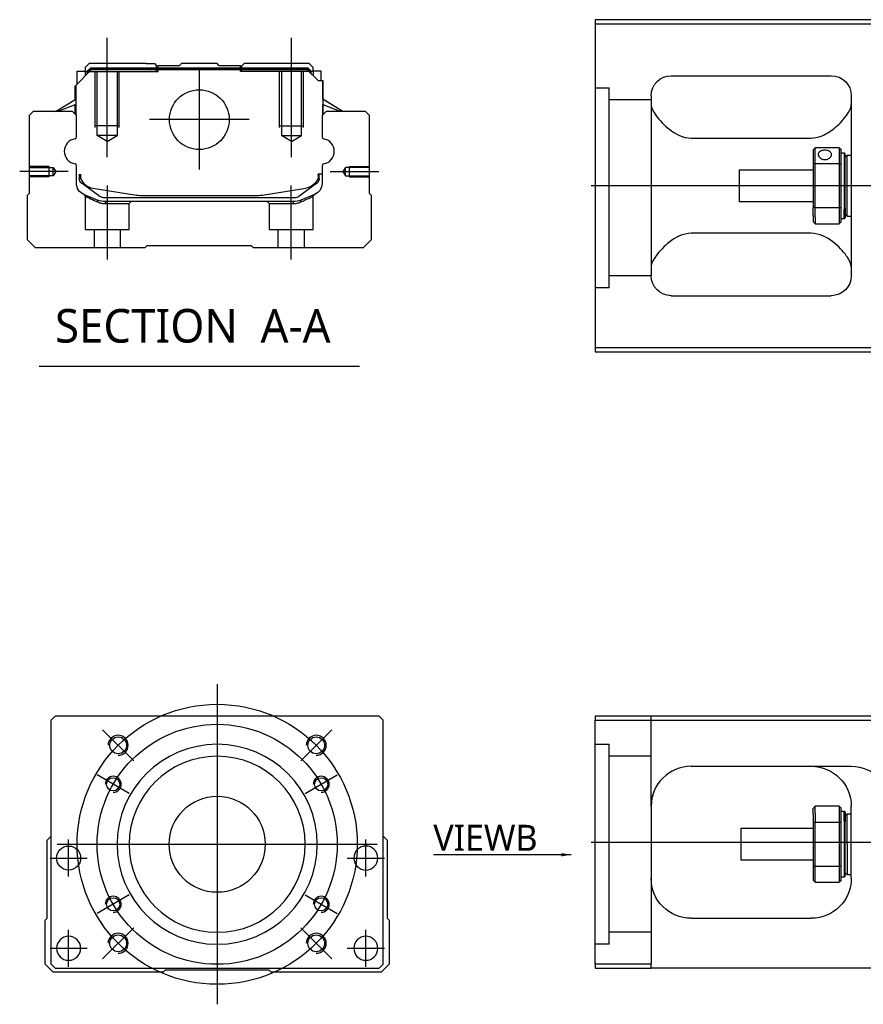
# Model space of a CAD drawing. Header units: millimetres. Extents: x -1108 to 3135, y -1596 to 860.
# Tile 1 of 16: x -1108 to -898, y -1591 to -1345. Entities that reach past the tile are written whole.
import ezdxf
from ezdxf.lldxf.tags import DXFTag

# ---------------------------------------------------------------- set-up
doc = ezdxf.new("R2010")
doc.units = ezdxf.units.MM
doc.layers.get('0').update_dxf_attribs({"linetype": 'CONTINUOUS'})
doc.styles.add('CHN', font='msjhbd.ttf')
doc.styles.add('DIM-7', font='SIMPLEX.shx', dxfattribs={"width": 0.7, "bigfont": 'chineset.shx'})
tags = doc.linetypes.add('DASHED', pattern=[25.72, 12.86, -12.86]).pattern_tags.tags
tags[6:7] = [DXFTag(74, 4), DXFTag(75, 0), DXFTag(340, '0'), DXFTag(46, 0.0), DXFTag(50, 0.0), DXFTag(44, 0.0), DXFTag(45, 0.0)]
tags[4:5] = [DXFTag(74, 4), DXFTag(75, 0), DXFTag(340, '0'), DXFTag(46, 0.0), DXFTag(50, 0.0), DXFTag(44, 0.0), DXFTag(45, 0.0)]
doc.dimstyles.new('CNS', dxfattribs={"dimtxt": 3.5, "dimasz": 2.5, "dimexe": 1, "dimexo": 1, "dimgap": 1, "dimtad": 1, "dimdsep": 46, "dimtxsty": 'DIM-7', "dimcen": 0.09, "dimclrd": 4, "dimclre": 4, "dimclrt": 1, "dimadec": 0, "dimazin": 0, "dimtfac": 1, "dimtmove": 0, "dimatfit": 3, "dimfxl": 0, "dimtvp": 0.971429, "dimtolj": 1, "dimarcsym": 0})

msp = doc.modelspace()

# ---------------------------------------------------------------- linework, layer by layer
at = {"linetype": 'Continuous'}
for p, q in [((-890.61, -1345.2), (-964.61, -1345.2)), ((-964.61, -1345.2), (-964.61, -1427.2)), ((-964.61, -1346.2), (-890.61, -1346.2)), ((-1090.98, -1356.18), (-1091.98, -1357.18)), ((-1076.8, -1356.18), (-1090.98, -1356.18)), ((-1076.8, -1356.18), (-1074.7, -1356.18)), ((-1074.7, -1356.18), (-1074.15, -1356.73)), ((-1068.5, -1356.73), (-1067.95, -1356.18)), ((-1059.05, -1356.18), (-1067.95, -1356.18)), ((-1058.5, -1356.73), (-1059.05, -1356.18)), ((-1052.85, -1356.73), (-1052.3, -1356.18)), ((-1052.85, -1356.73), (-1052.3, -1356.18)), ((-1050.2, -1356.18), (-1052.3, -1356.18)), ((-1052.3, -1356.18), (-1052.3, -1356.18)), ((-1036.02, -1356.18), (-1050.2, -1356.18)), ((-1035.02, -1357.18), (-1036.02, -1356.18)), ((-1094.38, -1361.63), (-1090.48, -1357.73)), ((-1093.98, -1358.03), (-1091.98, -1358.03)), ((-1093.98, -1361.23), (-1093.98, -1358.03)), ((-1091.98, -1357.18), (-1091.98, -1358.03)), ((-1091.98, -1358.03), (-1091.98, -1359.23)), ((-1091.48, -1358.18), (-1091.98, -1358.18)), ((-1091.48, -1358.1), (-1090.62, -1357.23)), ((-1091.48, -1358.73), (-1091.48, -1358.1)), ((-1091.25, -1358.19), (-1091.48, -1358.1)), ((-1091.25, -1358.19), (-1090.52, -1357.46)), ((-1091.25, -1358.5), (-1091.25, -1358.19)), ((-1090.62, -1357.23), (-1036.39, -1357.23)), ((-1090.52, -1357.46), (-1090.62, -1357.23)), ((-1090.52, -1357.46), (-1036.48, -1357.46)), ((-1036.52, -1357.73), (-1090.48, -1357.73)), ((-1074.15, -1356.73), (-1073.8, -1356.73)), ((-1068.5, -1356.73), (-1073.8, -1356.73)), ((-1073.8, -1357.23), (-1073.8, -1356.73)), ((-1053.2, -1356.73), (-1058.5, -1356.73)), ((-1053.2, -1356.73), (-1052.85, -1356.73)), ((-1053.2, -1357.23), (-1053.2, -1356.73)), ((-1033.82, -1360.43), (-1036.52, -1357.73)), ((-1036.48, -1357.46), (-1036.39, -1357.23)), ((-1035.75, -1358.19), (-1036.48, -1357.46)), ((-1035.52, -1358.1), (-1036.39, -1357.23)), ((-1035.75, -1358.19), (-1035.52, -1358.1)), ((-1035.75, -1358.5), (-1035.75, -1358.19)), ((-1035.52, -1358.73), (-1035.52, -1358.1)), ((-1035.02, -1358.18), (-1035.52, -1358.18)), ((-1035.02, -1358.03), (-1035.02, -1357.18)), ((-1033.02, -1358.03), (-1035.02, -1358.03)), ((-1035.02, -1358.03), (-1035.02, -1359.23)), ((-1033.02, -1360.43), (-1033.02, -1358.03)), ((-1033.02, -1358.03), (-1033.02, -1358.03)), ((-1033.82, -1360.43), (-1032.67, -1360.43)), ((-1032.67, -1360.43), (-1032.67, -1367.68)), ((-1032.67, -1360.43), (-1032.62, -1360.43)), ((-1032.62, -1365.08), (-1032.62, -1360.43)), ((-1032.62, -1360.43), (-1032.52, -1360.43)), ((-1032.52, -1365.14), (-1032.52, -1360.43)), ((-945.61, -1359.2), (-905.61, -1359.2)), ((-1094.48, -1365.14), (-1094.48, -1361.73)), ((-1094.38, -1365.08), (-1094.38, -1361.63)), ((-1094.33, -1361.58), (-1094.33, -1367.68)), ((-1099.39, -1368.18), (-1094.33, -1365.05)), ((-1027.61, -1368.18), (-1032.67, -1365.05)), ((-1027.61, -1368.18), (-1032.52, -1365.14)), ((-950.61, -1364.2), (-950.61, -1409.2)), ((-900.61, -1364.2), (-900.61, -1409.2)), ((-1105, -1368.18), (-1106, -1369.18)), ((-1095.18, -1368.18), (-1105, -1368.18)), ((-1094.33, -1366.39), (-1098.84, -1368.18)), ((-1094.18, -1369.18), (-1095.18, -1368.18)), ((-1094.48, -1368.88), (-1094.48, -1366.45)), ((-1094.38, -1368.98), (-1094.38, -1366.41)), ((-1031.82, -1368.18), (-1032.82, -1369.18)), ((-1032.67, -1366.39), (-1028.16, -1368.18)), ((-1032.62, -1368.98), (-1032.62, -1366.41)), ((-1032.52, -1368.88), (-1032.52, -1366.45)), ((-1022, -1368.18), (-1031.82, -1368.18)), ((-1021, -1369.18), (-1022, -1368.18)), ((-1106, -1369.18), (-1106, -1388.63)), ((-1094.18, -1374.5), (-1094.18, -1369.18)), ((-1032.82, -1369.18), (-1032.82, -1374.5)), ((-1021, -1388.63), (-1021, -1369.18)), ((-940.61, -1374.79), (-910.61, -1374.79)), ((-910.11, -1377.7), (-910.11, -1381.29)), ((-903.61, -1377.2), (-909.61, -1377.2)), ((-909.61, -1381.15), (-909.61, -1377.2)), ((-903.61, -1377.2), (-903.61, -1381.15)), ((-903.11, -1381.29), (-903.11, -1377.7)), ((-903.11, -1378.45), (-902.41, -1378.45)), ((-902.41, -1378.45), (-902.11, -1378.75)), ((-902.41, -1378.45), (-902.41, -1392.53)), ((-902.11, -1392.32), (-902.11, -1378.75)), ((-902.11, -1379.55), (-901.61, -1379.05)), ((-901.61, -1379.05), (-900.61, -1379.05)), ((-901.61, -1394.35), (-901.61, -1379.05)), ((-1094.18, -1386.11), (-1094.18, -1381.72)), ((-1032.82, -1381.72), (-1032.82, -1386.11)), ((-928.61, -1382.7), (-910.11, -1382.7)), ((-928.61, -1382.7), (-928.61, -1390.7)), ((-910.11, -1381.29), (-910.11, -1392.11)), ((-909.61, -1392.24), (-909.61, -1381.15)), ((-909.61, -1381.15), (-903.61, -1381.15)), ((-903.61, -1381.15), (-903.61, -1392.24)), ((-903.11, -1392.11), (-903.11, -1381.29)), ((-1093.48, -1383.84), (-1093.48, -1384.92)), ((-1093.18, -1383.84), (-1093.18, -1384.88)), ((-1032.82, -1383.84), (-1033.82, -1383.84)), ((-1033.82, -1383.84), (-1033.82, -1384.88)), ((-1033.52, -1384.92), (-1033.52, -1383.84)), ((-1092.8, -1386.18), (-1092.86, -1386.13)), ((-1088.38, -1389.39), (-1092.8, -1386.18)), ((-1090.11, -1387.31), (-1079.2, -1389.05)), ((-1047.8, -1389.05), (-1036.89, -1387.31)), ((-1034.21, -1386.18), (-1038.63, -1389.39)), ((-1034.14, -1386.13), (-1034.21, -1386.18)), ((-1106, -1388.63), (-1106.5, -1389.13)), ((-1106.5, -1389.13), (-1106.5, -1400.18)), ((-1087.49, -1389.68), (-1039.51, -1389.68)), ((-1040.01, -1390.68), (-1086.99, -1390.68)), ((-1077.55, -1389.18), (-1049.45, -1389.18)), ((-1034.68, -1388.89), (-1038.11, -1390.3)), ((-1020.5, -1389.13), (-1021, -1388.63)), ((-1020.5, -1400.18), (-1020.5, -1389.13)), ((-910.11, -1390.7), (-928.61, -1390.7)), ((-910.11, -1394.12), (-910.11, -1392.11)), ((-903.61, -1392.24), (-909.61, -1392.24)), ((-909.61, -1394.48), (-909.61, -1392.24)), ((-903.61, -1392.24), (-903.61, -1394.48)), ((-903.11, -1395.7), (-903.11, -1392.11)), ((-902.41, -1394.95), (-902.41, -1392.53)), ((-902.11, -1392.32), (-902.11, -1394.65)), ((-910.11, -1394.12), (-910.11, -1395.7)), ((-909.61, -1394.48), (-909.61, -1396.2)), ((-903.61, -1394.48), (-903.61, -1396.2)), ((-902.41, -1394.95), (-903.11, -1394.95)), ((-902.11, -1394.65), (-902.41, -1394.95)), ((-902.11, -1393.85), (-901.61, -1394.35)), ((-901.61, -1394.35), (-900.61, -1394.35)), ((-909.61, -1396.2), (-903.61, -1396.2)), ((-1106.5, -1400.18), (-1104.5, -1402.18)), ((-1022.5, -1402.18), (-1020.5, -1400.18)), ((-910.61, -1398.6), (-940.61, -1398.6)), ((-1104.5, -1402.18), (-1077, -1402.18)), ((-1077, -1402.18), (-1076.5, -1401.68)), ((-1076.5, -1401.68), (-1050.5, -1401.68)), ((-1050.5, -1401.68), (-1050, -1402.18)), ((-1050, -1402.18), (-1022.5, -1402.18)), ((-945.61, -1414.2), (-905.61, -1414.2)), ((-964.61, -1427.2), (-964.61, -1428.2)), ((-890.61, -1427.2), (-964.61, -1427.2)), ((-964.61, -1428.2), (-890.61, -1428.2)), ((-1099.53, -1519.35), (-1100.53, -1520.35)), ((-1100.53, -1581.35), (-1100.53, -1520.35)), ((-1031.03, -1519.35), (-1099.53, -1519.35)), ((-1018.53, -1519.35), (-1031.03, -1519.35)), ((-1017.53, -1520.35), (-1018.53, -1519.35)), ((-1017.53, -1581.35), (-1017.53, -1520.35)), ((-964.61, -1519.35), (-964.61, -1520.35)), ((-890.61, -1519.35), (-964.61, -1519.35)), ((-964.61, -1520.35), (-890.61, -1520.35)), ((-964.61, -1581.35), (-964.61, -1520.35)), ((-940.61, -1531.85), (-900.61, -1531.85)), ((-950.61, -1541.85), (-950.61, -1581.35)), ((-910.11, -1543.92), (-910.11, -1542.35)), ((-903.61, -1541.85), (-909.61, -1541.85)), ((-909.61, -1543.57), (-909.61, -1541.85)), ((-903.61, -1541.85), (-903.61, -1543.57)), ((-903.11, -1545.94), (-903.11, -1542.35)), ((-903.11, -1543.1), (-902.41, -1543.1)), ((-902.41, -1543.1), (-902.11, -1543.4)), ((-902.41, -1545.52), (-902.41, -1543.1)), ((-900.61, -1559.85), (-900.61, -1541.85)), ((-910.11, -1543.92), (-910.11, -1545.94)), ((-909.61, -1543.57), (-909.61, -1545.8)), ((-909.61, -1556.89), (-909.61, -1545.8)), ((-909.61, -1545.8), (-903.61, -1545.8)), ((-903.61, -1543.57), (-903.61, -1545.8)), ((-903.61, -1545.8), (-903.61, -1556.89)), ((-902.41, -1545.52), (-902.41, -1559.6)), ((-902.11, -1543.4), (-902.11, -1545.73)), ((-902.11, -1544.2), (-901.61, -1543.7)), ((-902.11, -1559.3), (-902.11, -1545.73)), ((-901.61, -1543.7), (-900.61, -1543.7)), ((-901.61, -1551.35), (-901.61, -1543.7)), ((-928.11, -1547.35), (-910.11, -1547.35)), ((-928.11, -1551.35), (-928.11, -1547.35)), ((-910.11, -1545.94), (-910.11, -1556.76)), ((-903.11, -1556.76), (-903.11, -1545.94)), ((-1101.53, -1550.35), (-1100.53, -1549.35)), ((-1101.53, -1569.8), (-1101.53, -1550.35)), ((-1017.53, -1549.35), (-1016.53, -1550.35)), ((-1016.53, -1550.35), (-1016.53, -1569.8)), ((-928.11, -1555.35), (-928.11, -1551.35)), ((-901.61, -1551.35), (-901.61, -1559)), ((-910.11, -1555.35), (-928.11, -1555.35)), ((-910.11, -1556.76), (-910.11, -1560.35)), ((-909.61, -1560.85), (-909.61, -1556.89)), ((-903.61, -1556.89), (-909.61, -1556.89)), ((-903.61, -1556.89), (-903.61, -1560.85)), ((-903.11, -1560.35), (-903.11, -1556.76)), ((-902.41, -1559.6), (-903.11, -1559.6)), ((-902.11, -1559.3), (-902.41, -1559.6)), ((-901.61, -1559), (-902.11, -1558.5)), ((-900.61, -1559), (-901.61, -1559)), ((-909.61, -1560.85), (-903.61, -1560.85)), ((-1102.03, -1570.3), (-1101.53, -1569.8)), ((-1102.03, -1581.35), (-1102.03, -1570.3)), ((-1016.53, -1569.8), (-1016.03, -1570.3)), ((-1016.03, -1570.3), (-1016.03, -1581.35)), ((-940.61, -1569.85), (-910.61, -1569.85)), ((-1100.03, -1583.35), (-1102.03, -1581.35)), ((-1100.53, -1581.35), (-1099.53, -1582.35)), ((-1099.53, -1582.35), (-1018.53, -1582.35)), ((-1018.53, -1582.35), (-1017.53, -1581.35)), ((-1016.03, -1581.35), (-1018.03, -1583.35)), ((-964.61, -1581.35), (-964.61, -1582.35)), ((-950.61, -1581.35), (-964.61, -1581.35)), ((-964.61, -1582.35), (-950.61, -1582.35)), ((-950.61, -1582.35), (-950.61, -1581.35)), ((-890.61, -1582.35), (-950.61, -1582.35)), ((-1072.53, -1583.35), (-1100.03, -1583.35)), ((-1072.03, -1582.85), (-1072.53, -1583.35)), ((-1046.03, -1582.85), (-1072.03, -1582.85)), ((-1045.53, -1583.35), (-1046.03, -1582.85)), ((-1018.03, -1583.35), (-1045.53, -1583.35))]:
    msp.add_line(p, q, dxfattribs=at)
at = {"ltscale": 0.2}
for p, q in [((-1086.5, -1379.59), (-1086.5, -1349.77)), ((-1040.5, -1379.59), (-1040.5, -1349.77)), ((-1063.5, -1357.71), (-1063.5, -1382.66)), ((-1051.03, -1370.18), (-1075.98, -1370.18)), ((-1096.22, -1383.18), (-1108.37, -1383.18)), ((-1030.78, -1383.18), (-1018.64, -1383.18)), ((-1086.45, -1405.18), (-1086.45, -1386.68)), ((-1040.55, -1405.18), (-1040.55, -1386.68)), ((-1079.89, -1530.49), (-1087.67, -1522.71)), ((-1038.17, -1530.49), (-1030.39, -1522.71)), ((-1079.89, -1572.21), (-1087.67, -1579.99)), ((-1038.17, -1572.21), (-1030.39, -1579.99))]:
    msp.add_line(p, q, dxfattribs=at)
at = {"linetype": 'DASHED'}
for p, q in [((-1091.48, -1358.18), (-1073.8, -1358.18)), ((-1074.15, -1358.18), (-1074.15, -1356.73)), ((-1073.8, -1358.18), (-1073.8, -1357.23)), ((-1053.2, -1358.18), (-1053.2, -1357.23)), ((-1035.52, -1358.18), (-1053.2, -1358.18)), ((-1052.85, -1358.18), (-1052.85, -1356.73)), ((-1035.02, -1358.18), (-1035.02, -1358.03)), ((-1033.02, -1360.18), (-1033.02, -1360.18)), ((-1032.46, -1365.18), (-1032.46, -1365.18)), ((-1092, -1389.36), (-1092, -1397.68)), ((-1081, -1391.18), (-1080.5, -1390.68)), ((-1046.55, -1390.68), (-1046.05, -1391.18)), ((-1035.05, -1397.68), (-1035.05, -1389.38)), ((-1086.95, -1391.18), (-1081, -1391.18)), ((-1081, -1397.68), (-1081, -1391.18)), ((-1046.05, -1391.18), (-1046.05, -1397.68)), ((-1046.05, -1391.18), (-1040.06, -1391.18)), ((-1092, -1397.68), (-1086.5, -1397.68)), ((-1089.8, -1397.68), (-1089.8, -1402.18)), ((-1086.5, -1397.68), (-1081, -1397.68)), ((-1083.2, -1402.18), (-1083.2, -1397.68)), ((-1046.05, -1397.68), (-1035.05, -1397.68)), ((-1043.85, -1397.68), (-1043.85, -1402.18)), ((-1037.25, -1402.18), (-1037.25, -1397.68)), ((-961.11, -1412.22), (-964.61, -1412.22)), ((-961.11, -1576.35), (-964.61, -1576.35))]:
    msp.add_line(p, q, dxfattribs=at)
at = {"linetype": 'DASHED', "ltscale": 0.1}
for p, q in [((-1089.5, -1372.18), (-1089.5, -1358.18)), ((-1089, -1374.18), (-1089, -1358.18)), ((-1084, -1358.18), (-1084, -1374.18)), ((-1083.5, -1372.18), (-1083.5, -1358.18)), ((-1043.5, -1372.18), (-1043.5, -1358.18)), ((-1043, -1358.18), (-1043, -1374.18)), ((-1038, -1374.18), (-1038, -1358.18)), ((-1037.5, -1372.18), (-1037.5, -1358.18)), ((-1083.5, -1371.73), (-1089.5, -1371.73)), ((-1043.5, -1371.73), (-1037.5, -1371.73)), ((-1084, -1374.18), (-1089, -1374.18)), ((-1086.5, -1375.62), (-1089, -1374.18)), ((-1086.5, -1375.62), (-1084, -1374.18)), ((-1043, -1374.18), (-1038, -1374.18)), ((-1040.5, -1375.62), (-1043, -1374.18)), ((-1040.5, -1375.62), (-1038, -1374.18)), ((-1101, -1381.88), (-1106, -1381.88)), ((-1106, -1382.11), (-1100.01, -1382.11)), ((-1101, -1384.48), (-1101, -1381.88)), ((-1100.01, -1382.11), (-1099.36, -1383.18)), ((-1100.01, -1384.26), (-1100.01, -1382.11)), ((-1099.36, -1383.18), (-1100.01, -1384.26)), ((-1027, -1382.11), (-1027.64, -1383.18)), ((-1027.64, -1383.18), (-1027, -1384.26)), ((-1021, -1382.11), (-1027, -1382.11)), ((-1027, -1384.26), (-1027, -1382.11)), ((-1026, -1384.48), (-1026, -1381.88)), ((-1026, -1381.88), (-1021, -1381.88)), ((-1100.01, -1384.26), (-1106, -1384.26)), ((-1101, -1384.48), (-1106, -1384.48)), ((-1027, -1384.26), (-1021, -1384.26)), ((-1026, -1384.48), (-1021, -1384.48))]:
    msp.add_line(p, q, dxfattribs=at)
at = {"linetype": 'DASHED', "ltscale": 0.3}
for p, q in [((-964.61, -1362.22), (-961.11, -1362.22)), ((-961.11, -1412.22), (-961.11, -1362.22)), ((-950.61, -1365.22), (-961.11, -1365.22)), ((-950.61, -1409.22), (-961.11, -1409.22)), ((-950.61, -1541.85), (-950.61, -1519.35)), ((-964.61, -1526.35), (-961.11, -1526.35)), ((-961.11, -1576.35), (-961.11, -1526.35)), ((-950.61, -1529.35), (-961.11, -1529.35)), ((-950.61, -1573.35), (-961.11, -1573.35))]:
    msp.add_line(p, q, dxfattribs=at)
for p, q in [((76.39, -1386.74), (-965.61, -1386.7)), ((-1103.52, -1431.81), (-1023.47, -1431.81)), ((-965.61, -1550.85), (76.39, -1550.85))]:
    msp.add_line(p, q)
at = {"ltscale": 0.3}
for p, q in [((-1059.03, -1511.35), (-1059.03, -1591.35)), ((-1099.03, -1551.35), (-1019.03, -1551.35))]:
    msp.add_line(p, q, dxfattribs=at)
at = {"ltscale": 0.1}
for p, q in [((-1080.98, -1538.67), (-1089.04, -1534.02)), ((-1037.07, -1538.67), (-1029.02, -1534.02)), ((-1096.14, -1559.43), (-1096.14, -1550.13)), ((-1021.91, -1559.43), (-1021.91, -1550.13)), ((-1100.79, -1554.78), (-1091.49, -1554.78)), ((-1026.56, -1554.78), (-1017.26, -1554.78)), ((-1080.98, -1564.02), (-1089.04, -1568.67)), ((-1037.07, -1564.02), (-1029.02, -1568.67)), ((-1096.14, -1582), (-1096.14, -1572.7)), ((-1021.91, -1582), (-1021.91, -1572.7)), ((-1100.79, -1577.35), (-1091.49, -1577.35)), ((-1026.56, -1577.35), (-1017.26, -1577.35))]:
    msp.add_line(p, q, dxfattribs=at)
at = {"linetype": 'Continuous'}
for centre, radius in [((-1063.5, -1370.18), 7.47), ((-1083.78, -1526.6), 2.1), ((-1034.28, -1526.6), 2.1), ((-1085.01, -1536.35), 1.65), ((-1033.05, -1536.35), 1.65), ((-1059.03, -1551.35), 12), ((-1096.14, -1554.78), 3), ((-1085.01, -1566.35), 1.65), ((-1033.05, -1566.35), 1.65), ((-1083.78, -1576.1), 2.1), ((-1034.28, -1576.1), 2.1)]:
    msp.add_circle(centre, radius, dxfattribs=at)
at = {"ltscale": 0.3}
for radius in [35, 30]:
    msp.add_circle((-1059.03, -1551.35), radius, dxfattribs=at)
at = {"linetype": 'Continuous', "extrusion": (0, 0, -1)}
for centre, radius in [((1059.03, -1551.35), 25), ((1059.03, -1551.35), 22), ((1021.91, -1554.78), 3), ((1096.14, -1577.35), 3), ((1021.91, -1577.35), 3)]:
    msp.add_circle(centre, radius, dxfattribs=at)
at = {"linetype": 'Continuous', "extrusion": (-6.12303e-17, 0, -1)}
for centre, start, end in [((945.61, -1364.2), 0, 90), ((905.61, -1364.2), 90, 180), ((945.61, -1409.2), 270, 0), ((905.61, -1409.2), 180, 270)]:
    msp.add_arc(centre, 5, start, end, dxfattribs=at)
for centre, radius, start, end in [((-1094.06, -1378.11), 3.17, 98.9371, 261.0629), ((-1032.94, -1378.11), 3.17, 278.9371, 81.0629), ((-1083.78, -1526.6), 2.5, 270, 180), ((-1034.28, -1526.6), 2.5, 270, 180), ((-1085.01, -1536.35), 2, 270, 180), ((-1033.05, -1536.35), 2, 270, 180), ((-1085.01, -1566.35), 2, 270, 180), ((-1033.05, -1566.35), 2, 270, 180), ((-1083.78, -1576.1), 2.5, 270, 180), ((-1034.28, -1576.1), 2.5, 270, 180)]:
    msp.add_arc(centre, radius, start, end)
at = {"linetype": 'Continuous'}
for centre, radius, start, end in [((-1094.68, -1374.5), 0.5, 285.1919, 0), ((-1032.32, -1374.5), 0.5, 180, 254.8081), ((-1094.68, -1381.72), 0.5, 0, 74.8081), ((-1032.32, -1381.72), 0.5, 105.1919, 180), ((-1089.48, -1383.36), 4, 202.3316, 260.9414), ((-1037.52, -1383.36), 4, 337.6678, 353.1681), ((-1037.52, -1383.36), 3.77, 349.0413, 352.7469), ((-1077.55, -1378.68), 10.5, 260.9414, 270), ((-1049.45, -1378.68), 10.5, 270, 279.0586), ((-1039.51, -1388.18), 1.5, 270, 306.0274), ((-940.61, -1541.85), 10, 90, 180)]:
    msp.add_arc(centre, radius, start, end, dxfattribs=at)
at = {"linetype": 'Continuous', "extrusion": (0, 0, -1)}
for centre, radius, start, end in [((1091.98, -1384.92), 1.5, 306.0274, 0), ((1089.48, -1383.36), 4, 337.6678, 353.1681), ((1089.48, -1383.36), 3.77, 349.0413, 352.7469), ((1037.52, -1383.36), 4, 202.3316, 260.9414), ((1035.02, -1384.92), 1.5, 180, 233.9726), ((1091.18, -1386.11), 3, 292.4327, 0), ((1035.82, -1386.11), 3, 180, 247.5673), ((1086.99, -1385.68), 5, 270, 292.4327), ((1087.49, -1388.18), 1.5, 270, 306.0274), ((1040.01, -1385.68), 5, 247.5673, 270), ((910.61, -1541.85), 10, 90, 180), ((900.61, -1541.85), 10, 90, 180), ((940.61, -1559.85), 10, 270, 0), ((910.61, -1559.85), 10, 180, 270)]:
    msp.add_arc(centre, radius, start, end, dxfattribs=at)
at = {"linetype": 'Continuous'}
for points, degree in [([(-1094.33, -1367.68), (-1094.33, -1368.28)], 1), ([(-1094.33, -1368.28), (-1094.33, -1369.03)], 1), ([(-1032.67, -1367.68), (-1032.67, -1368.28)], 1), ([(-1032.67, -1368.28), (-1032.67, -1369.03)], 1), ([(-950.61, -1366.41), (-950.61, -1367.16), (-950.14, -1368.13), (-949.37, -1369.2)], 3), ([(-910.11, -1377.7), (-909.95, -1377.53), (-909.78, -1377.36), (-909.61, -1377.2)], 3), ([(-903.61, -1377.2), (-903.45, -1377.36), (-903.28, -1377.53), (-903.11, -1377.7)], 3), ([(-909.61, -1381.15), (-909.78, -1381.2), (-909.95, -1381.24), (-910.11, -1381.29)], 3), ([(-903.61, -1381.15), (-903.45, -1381.2), (-903.28, -1381.24), (-903.11, -1381.29)], 3), ([(-909.61, -1392.24), (-909.78, -1392.2), (-909.95, -1392.15), (-910.11, -1392.11)], 3), ([(-903.61, -1392.24), (-903.45, -1392.2), (-903.28, -1392.15), (-903.11, -1392.11)], 3), ([(-909.61, -1396.2), (-909.78, -1396.03), (-909.95, -1395.86), (-910.11, -1395.7)], 3), ([(-903.11, -1395.7), (-903.28, -1395.86), (-903.45, -1396.03), (-903.61, -1396.2)], 3), ([(-949.37, -1404.2), (-950.14, -1405.27), (-950.61, -1406.24), (-950.61, -1406.99)], 3), ([(-900.61, -1406.99), (-900.61, -1406.24), (-901.08, -1405.27), (-901.86, -1404.2)], 3), ([(-945.61, -1533.19), (-945.64, -1533.21), (-945.67, -1533.23), (-945.7, -1533.24)], 3), ([(-909.61, -1541.85), (-909.78, -1542.02), (-909.95, -1542.18), (-910.11, -1542.35)], 3), ([(-903.61, -1541.85), (-903.45, -1542.02), (-903.28, -1542.18), (-903.11, -1542.35)], 3), ([(-909.61, -1545.8), (-909.78, -1545.85), (-909.95, -1545.89), (-910.11, -1545.94)], 3), ([(-903.11, -1545.94), (-903.28, -1545.89), (-903.45, -1545.85), (-903.61, -1545.8)], 3), ([(-909.61, -1556.89), (-909.78, -1556.85), (-909.95, -1556.8), (-910.11, -1556.76)], 3), ([(-903.11, -1556.76), (-903.28, -1556.8), (-903.45, -1556.85), (-903.61, -1556.89)], 3), ([(-910.11, -1560.35), (-909.95, -1560.52), (-909.78, -1560.68), (-909.61, -1560.85)], 3), ([(-903.11, -1560.35), (-903.28, -1560.52), (-903.45, -1560.68), (-903.61, -1560.85)], 3)]:
    msp.add_open_spline(points, degree=degree, dxfattribs=at)
for points, knots in [([(-910.61, -1374.79), (-909.09, -1374.79), (-907.68, -1374.23), (-905.27, -1372.77), (-904.28, -1371.91), (-901.72, -1369.3), (-900.61, -1367.57), (-900.61, -1366.41)], [0, 0, 0, 0, 0.25, 0.25, 0.5, 0.5, 1, 1, 1, 1]), ([(-949.37, -1369.2), (-948.54, -1370.34), (-947.41, -1371.56), (-944.53, -1373.77), (-942.68, -1374.79), (-940.61, -1374.79)], [0, 0, 0, 0, 0.5, 0.5, 1, 1, 1, 1]), ([(-905.56, -1378.92), (-905.56, -1378.79), (-905.59, -1378.66), (-905.71, -1378.43), (-905.81, -1378.32), (-906.03, -1378.14), (-906.17, -1378.06), (-906.49, -1377.94), (-906.66, -1377.89), (-907.02, -1377.84), (-907.21, -1377.83), (-907.58, -1377.86), (-907.76, -1377.89), (-908.09, -1377.99), (-908.24, -1378.05), (-908.5, -1378.22), (-908.61, -1378.31), (-908.78, -1378.53), (-908.83, -1378.66), (-908.86, -1378.83), (-908.86, -1378.87), (-908.86, -1378.92)], [0, 0, 0, 0, 0.106605, 0.106605, 0.21316, 0.21316, 0.320465, 0.320465, 0.42832, 0.42832, 0.535356, 0.535356, 0.641477, 0.641477, 0.748016, 0.748016, 0.855648, 0.855648, 0.963354, 0.963354, 1, 1, 1, 1]), ([(-908.86, -1378.92), (-908.86, -1379.05), (-908.83, -1379.18), (-908.71, -1379.44), (-908.62, -1379.57), (-908.39, -1379.79), (-908.25, -1379.89), (-907.94, -1380.05), (-907.76, -1380.11), (-907.4, -1380.17), (-907.21, -1380.18), (-906.85, -1380.15), (-906.67, -1380.11), (-906.34, -1379.98), (-906.18, -1379.9), (-905.92, -1379.69), (-905.81, -1379.57), (-905.65, -1379.32), (-905.59, -1379.19), (-905.57, -1379.01), (-905.56, -1378.96), (-905.56, -1378.92)], [0, 0, 0, 0, 0.106605, 0.106605, 0.21316, 0.21316, 0.320465, 0.320465, 0.42832, 0.42832, 0.535356, 0.535356, 0.641477, 0.641477, 0.748016, 0.748016, 0.855648, 0.855648, 0.963354, 0.963354, 1, 1, 1, 1]), ([(-940.61, -1398.6), (-942.68, -1398.6), (-944.53, -1399.63), (-947.4, -1401.83), (-948.54, -1403.06), (-949.37, -1404.2)], [0, 0, 0, 0, 0.5, 0.5, 1, 1, 1, 1]), ([(-901.86, -1404.2), (-902.68, -1403.06), (-903.81, -1401.84), (-906.7, -1399.63), (-908.55, -1398.6), (-910.61, -1398.6)], [0, 0, 0, 0, 0.5, 0.5, 1, 1, 1, 1]), ([(-950.05, -1538.53), (-950.14, -1538.79), (-950.27, -1539.23), (-950.37, -1539.67), (-950.41, -1539.85)], [0, 0, 0, 0, 0.596588, 1, 1, 1, 1])]:
    msp.add_open_spline(points, degree=3, knots=knots, dxfattribs=at)
at = {"linetype": 'DASHED'}
for points, degree in [([(-1092.31, -1388.89), (-1092, -1389.36)], 1), ([(-1088.87, -1390.76), (-1088.9, -1390.3)], 1), ([(-1086.99, -1390.68), (-1086.95, -1391.18)], 1), ([(-1040.01, -1390.68), (-1040.03, -1390.85), (-1040.04, -1391.01), (-1040.06, -1391.18)], 3), ([(-1038.11, -1390.3), (-1038.13, -1390.76)], 1), ([(-1035.05, -1389.38), (-1034.75, -1388.92)], 1)]:
    msp.add_open_spline(points, degree=degree, dxfattribs=at)
for points, degree, knots in [([(-1092.31, -1388.89), (-1092.31, -1388.89), (-1091.39, -1389.28), (-1090.46, -1389.66), (-1088.9, -1390.3)], 2, [0, 0, 0, 0.5, 0.5, 1, 1, 1]), ([(-1092, -1389.36), (-1092, -1389.36), (-1092, -1389.36), (-1091.53, -1389.57), (-1090.22, -1390.16), (-1089.34, -1390.56), (-1088.87, -1390.76)], 3, [0, 0, 0, 0, 0.000815, 0.486557, 0.726811, 1, 1, 1, 1]), ([(-1038.13, -1390.76), (-1037.82, -1390.62), (-1037.21, -1390.35), (-1036.46, -1390.01), (-1035.46, -1389.56), (-1035.05, -1389.38), (-1035.05, -1389.38)], 3, [0, 0, 0, 0, 0.185898, 0.357233, 0.514425, 1, 1, 1, 1]), ([(-1088.87, -1390.76), (-1088.57, -1390.89), (-1087.97, -1391.12), (-1087.28, -1391.16), (-1086.95, -1391.18)], 3, [0, 0, 0, 0, 0.515943, 1, 1, 1, 1]), ([(-1040.06, -1391.18), (-1039.73, -1391.16), (-1039.04, -1391.12), (-1038.44, -1390.89), (-1038.13, -1390.76)], 3, [0, 0, 0, 0, 0.484584, 1, 1, 1, 1])]:
    msp.add_open_spline(points, degree=degree, knots=knots, dxfattribs=at)

# ---------------------------------------------------------------- texts
at = {"style": 'CHN'}
for s, insert, char_height, attachment_point in [('SECTION  A-A ', (-1099.55, -1421.78), 8.4, 4), ('VIEWB', (-979, -1552.97), 6.5, 9)]:
    msp.add_mtext(s, dxfattribs=dict(at, insert=insert, char_height=char_height, attachment_point=attachment_point))

# ---------------------------------------------------------------- leaders
msp.add_leader([(-970.56, -1553.96), (-1005.01, -1553.97)], dimstyle='CNS', override={"dimtxt": 6.5, "dimtxsty": 'CHN'})

doc.saveas('drawing.dxf')
